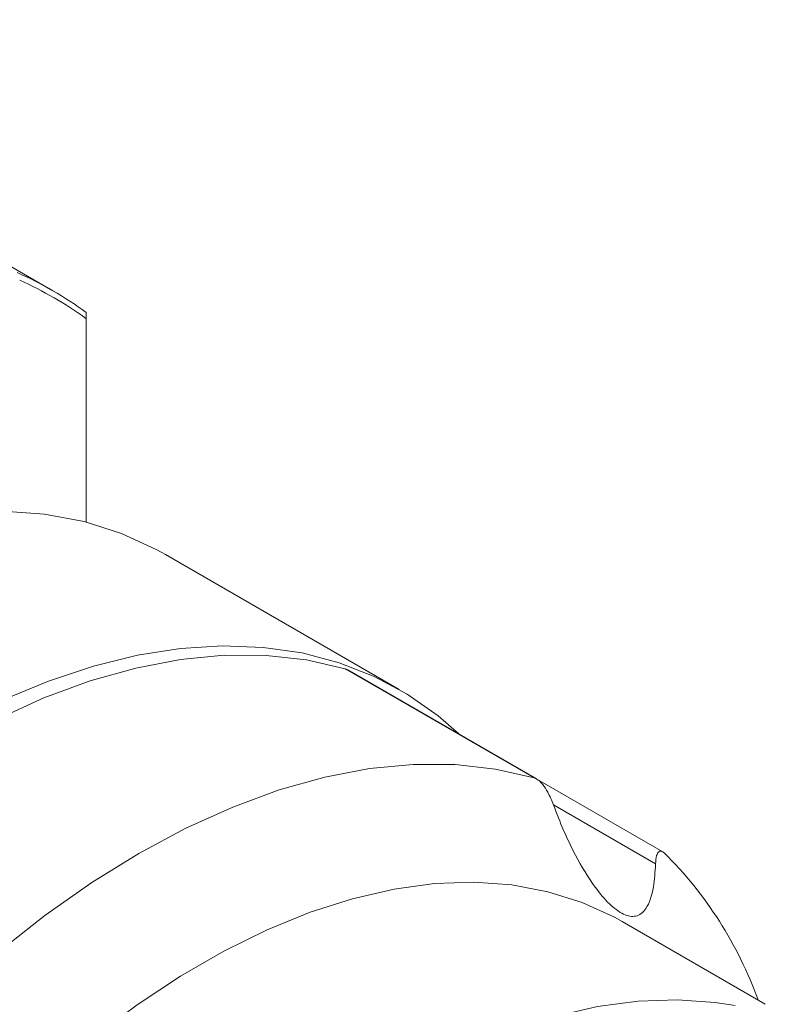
# Model space of a CAD drawing. Header units: millimetres. Extents: x 889 to 1305, y 1037 to 1331.
# Tile 6 of 10: x 1028 to 1047, y 1153 to 1178. Entities that reach past the tile are written whole.
import ezdxf

# ---------------------------------------------------------------- set-up
doc = ezdxf.new("R2010")
doc.units = ezdxf.units.MM
doc.layers.get('0').update_dxf_attribs({"lineweight": 18})

msp = doc.modelspace()

# ---------------------------------------------------------------- linework, layer by layer
at = {"color": 7, "linetype": 'Continuous', "lineweight": 15}
for p, q in [((1029.24621, 1170.635059), (1017.317316, 1177.521463)), ((1030.096585, 1169.92296), (1030.09659, 1170.080524)), ((1030.096585, 1164.751047), (1030.096585, 1169.92296)), ((1038.047322, 1160.502608), (1032.107628, 1163.931521)), ((1041.478664, 1158.254312), (1036.677409, 1161.026018)), ((1036.677409, 1161.026018), (1036.717717, 1161.003505)), ((1041.539108, 1158.227343), (1036.7208, 1161.008893)), ((1044.743935, 1156.376634), (1041.55961, 1158.214906)), ((1047.348696, 1152.506166), (1043.715817, 1154.603382))]:
    msp.add_line(p, q, dxfattribs=at)
at = {"color": 8, "linetype": 'Continuous', "lineweight": 15}
msp.add_line((1044.560049, 1156.070465), (1041.966584, 1157.567641), dxfattribs=at)
at = {"color": 7, "linetype": 'Continuous', "lineweight": 15, "flags": 128}
for points in [[(1032.107628, 1163.931521), (1031.890203, 1164.052499), (1030.992632, 1164.463751), (1030.039352, 1164.765672), (1029.035329, 1164.956689), (1027.98579, 1165.035809), (1026.896204, 1165.002617), (1025.772243, 1164.85729), (1024.619763, 1164.60058), (1023.444764, 1164.233827), (1022.253367, 1163.758941), (1021.051776, 1163.178394), (1019.84625, 1162.495211), (1018.643066, 1161.71295), (1017.448492, 1160.835684), (1016.268748, 1159.867982), (1015.109979, 1158.814884), (1013.978219, 1157.681874)], [(1027.981971, 1160.235358), (1029.136643, 1160.714541), (1030.277183, 1161.093013), (1031.398034, 1161.368928), (1032.493734, 1161.540938), (1033.558946, 1161.608212), (1034.588481, 1161.570417), (1035.577321, 1161.427739), (1036.520651, 1161.180872), (1037.413875, 1160.83102), (1038.252639, 1160.379887), (1039.032859, 1159.829671), (1039.56055, 1159.369539)], [(1036.677409, 1161.026018), (1035.695593, 1161.250518), (1034.667217, 1161.364899), (1033.597565, 1161.368578), (1032.492132, 1161.261535), (1031.356595, 1161.044317), (1030.196788, 1160.718043), (1029.018669, 1160.284389), (1027.828288, 1159.745581), (1026.631761, 1159.104387), (1025.435234, 1158.3641), (1024.244853, 1157.528524), (1023.066734, 1156.60195), (1021.906927, 1155.58914), (1020.77139, 1154.495295), (1019.665957, 1153.326032), (1018.596305, 1152.08736), (1017.567929, 1150.78564), (1016.586113, 1149.42756)], [(1041.478664, 1158.254312), (1040.496848, 1158.478812), (1039.468472, 1158.593194), (1038.39882, 1158.596872), (1037.293387, 1158.48983), (1036.15785, 1158.272612), (1034.998043, 1157.946338), (1033.819924, 1157.512683), (1032.629543, 1156.973875), (1031.433016, 1156.332682), (1030.236489, 1155.592395), (1029.046108, 1154.756818), (1027.867989, 1153.830245), (1026.708182, 1152.817434), (1025.572645, 1151.723589), (1024.467212, 1150.554326), (1023.39756, 1149.315654), (1022.369184, 1148.013935), (1021.387368, 1146.655854)], [(1043.715817, 1154.603382), (1043.519936, 1154.712388), (1042.698656, 1155.088028), (1041.825852, 1155.36243), (1040.906181, 1155.534129), (1039.944549, 1155.602209), (1038.946088, 1155.566307), (1037.916124, 1155.426616), (1036.860152, 1155.183878), (1035.783808, 1154.83939), (1034.692833, 1154.39499), (1033.593049, 1153.85305), (1032.490322, 1153.216459), (1031.390538, 1152.488616), (1030.299563, 1151.673403), (1029.223219, 1150.77517), (1028.167247, 1149.798709)], [(1027.735923, 1139.628442), (1028.557204, 1140.952313), (1029.430008, 1142.234433), (1030.349679, 1143.467962), (1031.311311, 1144.646318), (1032.309772, 1145.763215), (1033.339736, 1146.812695), (1034.395707, 1147.789156), (1035.472052, 1148.687389), (1036.563027, 1149.502602), (1037.662811, 1150.230445), (1038.765537, 1150.867035), (1039.865322, 1151.408976), (1040.956297, 1151.853376), (1042.032641, 1152.197864), (1043.088612, 1152.440602), (1044.118577, 1152.580293), (1045.117038, 1152.616195), (1046.078669, 1152.548115), (1046.584014, 1152.467609)]]:
    msp.add_lwpolyline(points, dxfattribs=at)
at = {"color": 7, "linetype": 'Continuous', "lineweight": 15}
for centre, radius, start, end in [((1024.568815, 1162.532691), 9.355537, 53.7822246, 66.2070236), ((1024.621769, 1162.395802), 9.307616, 53.970045, 66.0192033), ((1037.700345, 1149.198789), 10.061503, 19.8309032, 45.2764026)]:
    msp.add_arc(centre, radius, start, end, dxfattribs=at)
for points, knots in [([(1041.966334, 1157.568272), (1041.921555, 1157.678966), (1041.846073, 1157.865561), (1041.705289, 1158.079232), (1041.583773, 1158.207645), (1041.511968, 1158.239526), (1041.478664, 1158.254312)], [0, 0, 0, 0, 0.367388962, 0.6192987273, 0.8234275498, 1, 1, 1, 1]), ([(1044.560049, 1156.070465), (1044.547227, 1155.867298), (1044.518309, 1155.409109), (1044.358154, 1154.92792), (1044.086531, 1154.704717), (1043.75751, 1154.752945), (1043.39402, 1155.021812), (1042.963326, 1155.531225), (1042.564182, 1156.191299), (1042.216311, 1156.914118), (1042.049697, 1157.350122), (1041.966334, 1157.568272)], [0, 0, 0, 0, 0.119969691, 0.270558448, 0.385991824, 0.481182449, 0.576587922, 0.668731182, 0.807365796, 0.903617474, 1, 1, 1, 1]), ([(1044.780498, 1156.347585), (1044.754342, 1156.367068), (1044.702147, 1156.405948), (1044.633798, 1156.381414), (1044.57695, 1156.28089), (1044.566104, 1156.145856), (1044.560049, 1156.070465)], [0, 0, 0, 0, 0.194731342, 0.388600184, 0.658650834, 1, 1, 1, 1])]:
    msp.add_open_spline(points, degree=3, knots=knots, dxfattribs=at)

doc.saveas('drawing.dxf')
